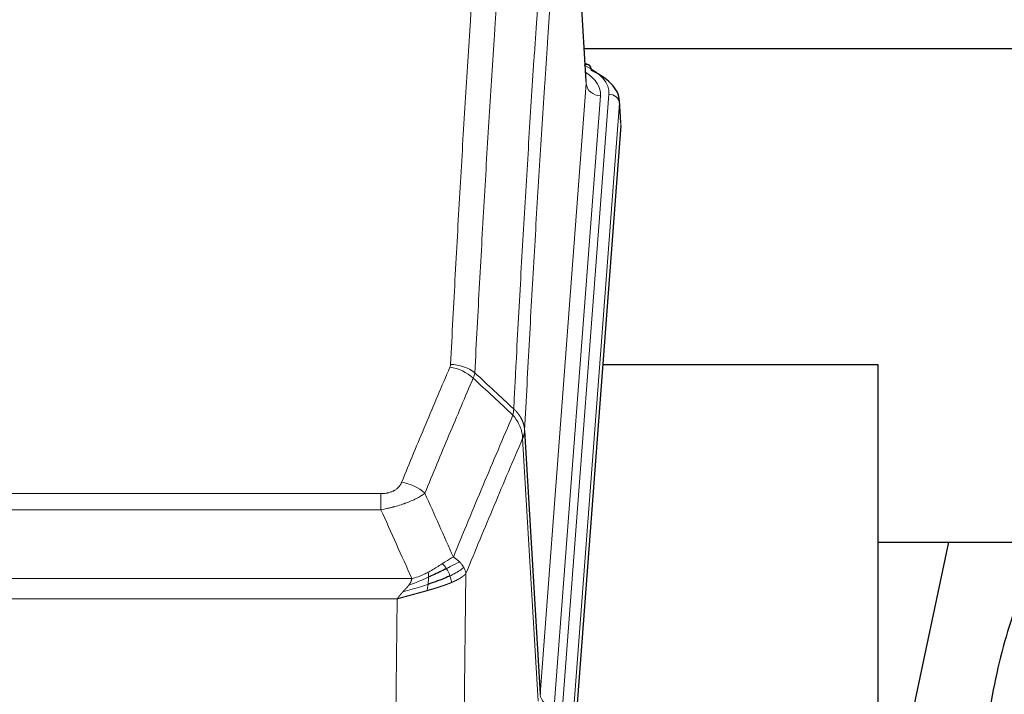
# Model space of a CAD drawing. Header units: inches. Extents: x 0 to 23760, y -13 to 16800.
# Tile 211 of 256: x 16304 to 16583, y 13924 to 14115. Entities that reach past the tile are written whole.
import ezdxf

# ---------------------------------------------------------------- set-up
doc = ezdxf.new("R2010")
doc.units = ezdxf.units.IN
doc.layers.add('1', color=7, linetype='Continuous', true_color=0xffffff)

msp = doc.modelspace()

# ---------------------------------------------------------------- linework, layer by layer
at = {"layer": '1', "color": 2, "linetype": 'Continuous', "lineweight": 25}
for p, q in [((16464.534, 14097.061), (16459.153, 14185.851)), ((16464.006, 14106.456), (16630.19, 14106.456)), ((16465.166, 14101.768), (16464.222, 14102.204)), ((16474.294, 14085.428), (16473.913, 14091.71)), ((16474.288, 14084.645), (16461.17, 13911.191)), ((16547.106, 14016.88), (16469.163, 14016.88)), ((16547.106, 13828.079), (16547.106, 14016.88)), ((16447.087, 13998.389), (16451.463, 13923.713)), ((16566.949, 13966.799), (16547.106, 13872.643)), ((16547.168, 13966.802), (16618.843, 13966.802))]:
    msp.add_line(p, q, dxfattribs=at)
at = {"layer": '1', "color": 110, "linetype": 'Continuous', "lineweight": 13}
for p, q in [((16464.53, 14096.486), (16459.282, 14183.075)), ((16451.463, 13923.713), (16464.53, 14096.486)), ((16468.522, 14093.059), (16455.455, 13920.286)), ((16457.803, 13920.134), (16470.913, 14093.494)), ((16473.907, 14090.924), (16460.797, 13917.564)), ((16474.288, 14084.645), (16473.907, 14090.924)), ((16450.882, 13921.803), (16446.53, 13996.055)), ((16201.095, 13980.508), (16406.437, 13980.508)), ((16406.437, 13975.945), (16406.437, 13980.508)), ((16406.437, 13975.945), (16201.095, 13975.945)), ((16192.363, 13956.465), (16415.169, 13956.465)), ((16430.488, 13957.911), (16429.53, 13882.26)), ((16411.056, 13950.721), (16196.476, 13950.721)), ((16410.087, 13874.225), (16411.056, 13950.721))]:
    msp.add_line(p, q, dxfattribs=at)
for centre, major_axis, ratio, start_param, end_param in [((16446.894, 14093.868), (24.034, 0.016), 0.461198, 6.2480186, 7.0671317), ((16463.908, 14099.044), (1.258, 2.724), 0.6272114, 6.2831797, 6.7581181), ((16444.502, 14093.433), (24.034, 0.016), 0.461198, 6.2480186, 6.8801307), ((16468.522, 14096.607), (3.989, -0.302), 0.8864705, 3.2608937, 4.7793301), ((16470.913, 14090.833), (2.991, -0.226), 0.8864705, 0.119301, 1.6377375), ((16426.133, 14008.76), (-9.987, 0.512), 0.8285973, 3.9974013, 4.7548106), ((16425.945, 14007.968), (-9.188, 3.948), 0.8056434, 4.2999866, 5.045624), ((16412.284, 13975.506), (9.245, -3.812), 0.7933159, 1.14397, 1.886928), ((16455.455, 13923.834), (3.989, -0.302), 0.8864705, 3.2608937, 4.7793301)]:
    msp.add_ellipse(centre, major_axis=major_axis, ratio=ratio, start_param=start_param, end_param=end_param, dxfattribs=at)
at = {"layer": '1', "color": 2, "linetype": 'Continuous', "lineweight": 25}
for centre, major_axis, ratio, start_param, end_param in [((16463.908, 14099.044), (1.258, 2.724), 0.6272114, 5.3993548, 6.2831797), ((16446.894, 14091.207), (27.03, 0.194), 0.4633579, 6.2451225, 7.0642357)]:
    msp.add_ellipse(centre, major_axis=major_axis, ratio=ratio, start_param=start_param, end_param=end_param, dxfattribs=at)
at = {"layer": '1', "color": 110, "linetype": 'Continuous', "lineweight": 13}
for points, knots in [([(16426.133, 14017.049), (16426.571, 14025.628), (16427.461, 14042.547), (16428.382, 14058.989), (16429.084, 14071.142), (16429.32, 14075.163), (16429.795, 14083.146), (16430.035, 14087.107), (16430.761, 14098.902), (16431.252, 14106.644), (16431.875, 14116.168), (16432, 14118.066), (16432.252, 14121.844), (16432.63, 14127.488), (16433.013, 14133.063), (16433.783, 14144.117), (16434.826, 14158.606), (16436.433, 14179.591), (16437.534, 14193.081), (16438.091, 14199.701)], [0, 0, 0, 0, 0.125, 0.25, 0.25, 0.3125, 0.3125, 0.375, 0.375, 0.5, 0.5, 0.53125, 0.53125, 0.5625, 0.625, 0.625, 0.75, 0.875, 1, 1, 1, 1]), ([(16444.975, 14197.111), (16444.416, 14190.499), (16443.314, 14177.024), (16441.705, 14156.064), (16440.661, 14141.592), (16439.889, 14130.55), (16439.506, 14124.982), (16439.127, 14119.345), (16438.876, 14115.57), (16438.75, 14113.676), (16438.126, 14104.162), (16437.634, 14096.43), (16436.908, 14084.648), (16436.668, 14080.691), (16436.191, 14072.718), (16435.955, 14068.702), (16435.252, 14056.563), (16434.33, 14040.14), (16433.439, 14023.242), (16433, 14014.673)], [0, 0, 0, 0, 0.125, 0.25, 0.375, 0.375, 0.4375, 0.46875, 0.46875, 0.5, 0.5, 0.625, 0.625, 0.6875, 0.6875, 0.75, 0.75, 0.875, 1, 1, 1, 1]), ([(16443.997, 14004.451), (16444.053, 14005.541), (16444.109, 14006.629), (16444.221, 14008.802), (16444.389, 14012.055), (16444.785, 14019.605), (16445.129, 14026.007), (16445.822, 14038.717), (16446.762, 14055.414), (16448.22, 14079.716), (16449.225, 14095.42), (16449.799, 14104.114), (16449.863, 14105.078), (16449.991, 14107.002), (16450.183, 14109.882), (16450.635, 14116.561), (16451.026, 14122.213), (16451.355, 14126.884), (16451.42, 14127.816), (16451.552, 14129.676), (16451.751, 14132.46), (16452.216, 14138.914), (16452.619, 14144.372), (16453.43, 14155.191), (16454.527, 14169.356), (16455.655, 14183), (16456.226, 14189.691)], [0, 0, 0, 0, 0.015625, 0.015625, 0.03125, 0.0625, 0.125, 0.125, 0.25, 0.375, 0.5, 0.5, 0.515625, 0.515625, 0.53125, 0.5625, 0.625, 0.625, 0.640625, 0.640625, 0.65625, 0.6875, 0.75, 0.75, 0.875, 1, 1, 1, 1]), ([(16459.282, 14183.075), (16458.712, 14176.402), (16457.587, 14162.796), (16456.493, 14148.672), (16455.684, 14137.884), (16455.282, 14132.441), (16454.818, 14126.006), (16454.621, 14123.23), (16454.489, 14121.375), (16454.424, 14120.446), (16454.096, 14115.789), (16453.705, 14110.153), (16453.255, 14103.495), (16453.063, 14100.623), (16452.936, 14098.705), (16452.872, 14097.743), (16452.3, 14089.075), (16451.298, 14073.418), (16449.844, 14049.192), (16448.437, 14024.224), (16447.531, 14007.083), (16447.087, 13998.389)], [0, 0, 0, 0, 0.125, 0.25, 0.25, 0.3125, 0.34375, 0.359375, 0.359375, 0.375, 0.375, 0.4375, 0.46875, 0.484375, 0.484375, 0.5, 0.5, 0.625, 0.75, 0.875, 1, 1, 1, 1]), ([(16426.133, 14017.049), (16426.126, 14016.915), (16426.107, 14016.782), (16426.045, 14016.517), (16426.001, 14016.385), (16425.945, 14016.254)], [0, 0, 0, 0, 0.5, 0.5, 1, 1, 1, 1]), ([(16412.284, 13983.662), (16413.418, 13986.424), (16414.553, 13989.174), (16416.826, 13994.651), (16417.963, 13997.379), (16421.379, 14005.527), (16423.66, 14010.914), (16425.945, 14016.254)], [0, 0, 0, 0, 0.25, 0.25, 0.5, 0.5, 1, 1, 1, 1]), ([(16432.542, 14013.168), (16430.253, 14007.831), (16427.97, 14002.45), (16424.55, 13994.309), (16423.411, 13991.584), (16421.136, 13986.111), (16420, 13983.363), (16418.864, 13980.605)], [0, 0, 0, 0, 0.5, 0.5, 0.75, 0.75, 1, 1, 1, 1]), ([(16443.997, 14004.451), (16443.976, 14004.187), (16443.961, 14003.9), (16443.903, 14003.31), (16443.86, 14003.008), (16443.785, 14002.714)], [0, 0, 0, 0, 0.5, 0.5, 1, 1, 1, 1]), ([(16443.997, 14004.451), (16444.01, 14004.439), (16444.035, 14004.417), (16444.073, 14004.382), (16444.111, 14004.347), (16444.15, 14004.312), (16444.188, 14004.276), (16444.226, 14004.24), (16444.265, 14004.203), (16444.303, 14004.166), (16444.342, 14004.128), (16444.381, 14004.09), (16444.42, 14004.051), (16444.459, 14004.012), (16444.498, 14003.972), (16444.537, 14003.932), (16444.576, 14003.892), (16444.615, 14003.85), (16444.654, 14003.809), (16444.693, 14003.767), (16444.733, 14003.724), (16444.772, 14003.681), (16444.811, 14003.638), (16444.85, 14003.594), (16444.89, 14003.549), (16444.929, 14003.504), (16444.968, 14003.458), (16445.007, 14003.412), (16445.046, 14003.366), (16445.085, 14003.318), (16445.124, 14003.271), (16445.163, 14003.222), (16445.202, 14003.174), (16445.24, 14003.124), (16445.279, 14003.075), (16445.317, 14003.024), (16445.356, 14002.973), (16445.394, 14002.922), (16445.432, 14002.87), (16445.47, 14002.818), (16445.508, 14002.765), (16445.546, 14002.711), (16445.583, 14002.657), (16445.62, 14002.602), (16445.658, 14002.547), (16445.694, 14002.491), (16445.731, 14002.435), (16445.768, 14002.378), (16445.804, 14002.32), (16445.84, 14002.262), (16445.875, 14002.204), (16445.911, 14002.144), (16445.946, 14002.085), (16445.981, 14002.025), (16446.016, 14001.964), (16446.05, 14001.902), (16446.084, 14001.84), (16446.117, 14001.778), (16446.151, 14001.715), (16446.186, 14001.647), (16446.223, 14001.574), (16446.261, 14001.496), (16446.299, 14001.418), (16446.335, 14001.339), (16446.371, 14001.261), (16446.406, 14001.182), (16446.441, 14001.103), (16446.474, 14001.023), (16446.507, 14000.944), (16446.538, 14000.864), (16446.569, 14000.784), (16446.599, 14000.703), (16446.628, 14000.623), (16446.657, 14000.542), (16446.684, 14000.461), (16446.711, 14000.38), (16446.737, 14000.298), (16446.761, 14000.217), (16446.785, 14000.135), (16446.809, 14000.053), (16446.831, 13999.971), (16446.852, 13999.889), (16446.873, 13999.806), (16446.892, 13999.724), (16446.911, 13999.641), (16446.929, 13999.558), (16446.946, 13999.475), (16446.962, 13999.392), (16446.978, 13999.309), (16446.992, 13999.226), (16447.005, 13999.143), (16447.018, 13999.059), (16447.03, 13998.976), (16447.041, 13998.892), (16447.051, 13998.808), (16447.06, 13998.725), (16447.068, 13998.641), (16447.075, 13998.557), (16447.081, 13998.473), (16447.085, 13998.417), (16447.087, 13998.389)], [0, 0, 0, 0, 0.0069372, 0.0139334, 0.0209887, 0.028103, 0.0352764, 0.0425088, 0.0498003, 0.0571509, 0.0645605, 0.0720292, 0.0795569, 0.0871437, 0.0947896, 0.1024945, 0.1102584, 0.1180815, 0.1259636, 0.1339048, 0.141905, 0.1499643, 0.1580827, 0.1662601, 0.1744966, 0.1827922, 0.1911468, 0.1995605, 0.2080333, 0.2165651, 0.225156, 0.233806, 0.2425151, 0.2512832, 0.2601104, 0.2689967, 0.277942, 0.2869465, 0.29601, 0.3051325, 0.3143142, 0.3235549, 0.3328547, 0.3422136, 0.3516315, 0.3611085, 0.3706446, 0.3802398, 0.3898941, 0.3996074, 0.4093798, 0.4192113, 0.4291019, 0.4390515, 0.4490602, 0.459128, 0.4692549, 0.4794409, 0.4896859, 0.4999901, 0.5124905, 0.524991, 0.5374914, 0.5499918, 0.5624922, 0.5749926, 0.587493, 0.5999934, 0.6124937, 0.6249941, 0.6374944, 0.6499948, 0.6624951, 0.6749954, 0.6874957, 0.699996, 0.7124963, 0.7249966, 0.7374968, 0.7499971, 0.7624973, 0.7749976, 0.7874978, 0.799998, 0.8124982, 0.8249984, 0.8374986, 0.8499988, 0.8624989, 0.8749991, 0.8874992, 0.8999993, 0.9124995, 0.9249996, 0.9374997, 0.9499998, 0.9624998, 0.9749999, 0.9875, 1, 1, 1, 1]), ([(16426.931, 13962.557), (16428.329, 13965.972), (16429.729, 13969.369), (16432.531, 13976.131), (16433.934, 13979.495), (16438.147, 13989.534), (16440.963, 13996.158), (16443.785, 14002.714)], [0, 0, 0, 0, 0.25, 0.25, 0.5, 0.5, 1, 1, 1, 1]), ([(16443.785, 14002.714), (16444.194, 14002.231), (16444.567, 14001.72), (16445.225, 14000.656), (16445.511, 14000.103), (16445.982, 13998.972), (16446.168, 13998.393), (16446.431, 13997.226), (16446.509, 13996.639), (16446.53, 13996.055)], [0, 0, 0, 0, 0.25, 0.25, 0.5, 0.5, 0.75, 0.75, 1, 1, 1, 1]), ([(16447.087, 13998.389), (16447.086, 13998.382), (16447.085, 13998.356), (16447.081, 13998.299), (16447.075, 13998.208), (16447.063, 13998.081), (16447.044, 13997.919), (16447.016, 13997.722), (16446.974, 13997.489), (16446.93, 13997.29), (16446.891, 13997.136), (16446.866, 13997.04), (16446.84, 13996.947), (16446.813, 13996.855), (16446.786, 13996.765), (16446.758, 13996.678), (16446.73, 13996.593), (16446.701, 13996.51), (16446.673, 13996.429), (16446.644, 13996.35), (16446.616, 13996.273), (16446.587, 13996.199), (16446.559, 13996.127), (16446.54, 13996.079), (16446.53, 13996.055)], [0, 0, 0, 0, 0.0092499, 0.0337179, 0.073404, 0.128308, 0.1984299, 0.2837694, 0.3843264, 0.5001005, 0.5424888, 0.5838484, 0.6241794, 0.6634821, 0.7017567, 0.7390032, 0.7752221, 0.8104134, 0.8445775, 0.8777146, 0.909825, 0.9409091, 0.9709673, 1, 1, 1, 1]), ([(16446.53, 13996.055), (16443.845, 13989.823), (16441.165, 13983.528), (16437.154, 13973.991), (16435.819, 13970.797), (16433.151, 13964.377), (16431.819, 13961.152), (16430.488, 13957.911)], [0, 0, 0, 0, 0.5, 0.5, 0.75, 0.75, 1, 1, 1, 1]), ([(16412.284, 13983.662), (16412.263, 13983.611), (16412.241, 13983.56), (16412.195, 13983.458), (16412.171, 13983.407), (16412.095, 13983.256), (16412.041, 13983.156), (16411.923, 13982.959), (16411.86, 13982.861), (16411.723, 13982.668), (16411.65, 13982.573), (16411.492, 13982.385), (16411.408, 13982.292), (16411.273, 13982.156), (16411.227, 13982.111), (16411.13, 13982.021), (16411.08, 13981.977), (16410.927, 13981.846), (16410.819, 13981.761), (16410.591, 13981.598), (16410.471, 13981.52), (16410.281, 13981.406), (16410.184, 13981.351), (16410.083, 13981.298), (16410.015, 13981.263), (16409.98, 13981.245), (16409.806, 13981.16), (16409.662, 13981.096), (16409.215, 13980.919), (16408.898, 13980.82), (16408.478, 13980.72), (16408.392, 13980.702), (16408.219, 13980.667), (16408.133, 13980.651), (16407.871, 13980.607), (16407.695, 13980.583), (16407.34, 13980.545), (16407.161, 13980.531), (16406.801, 13980.513), (16406.62, 13980.508), (16406.437, 13980.508)], [0, 0, 0, 0, 0.03125, 0.03125, 0.0625, 0.0625, 0.125, 0.125, 0.1875, 0.1875, 0.25, 0.25, 0.3125, 0.3125, 0.34375, 0.34375, 0.375, 0.375, 0.4375, 0.4375, 0.5, 0.5, 0.53125, 0.546875, 0.546875, 0.5625, 0.5625, 0.625, 0.625, 0.75, 0.75, 0.78125, 0.78125, 0.8125, 0.8125, 0.875, 0.875, 0.9375, 0.9375, 1, 1, 1, 1]), ([(16418.864, 13980.605), (16418.567, 13980.372), (16418.24, 13980.141), (16417.527, 13979.683), (16417.141, 13979.457), (16416.512, 13979.12), (16416.241, 13978.981), (16415.955, 13978.842), (16415.84, 13978.787), (16415.782, 13978.759), (16415.607, 13978.677), (16415.488, 13978.622), (16414.886, 13978.351), (16414.376, 13978.14), (16413.704, 13977.885), (16413.568, 13977.834), (16413.361, 13977.759), (16413.291, 13977.734), (16413.152, 13977.684), (16413.082, 13977.659), (16412.729, 13977.536), (16412.442, 13977.44), (16411.566, 13977.159), (16410.962, 13976.981), (16410.258, 13976.792), (16410.179, 13976.771), (16410.022, 13976.73), (16409.943, 13976.709), (16409.705, 13976.648), (16409.545, 13976.608), (16409.066, 13976.491), (16408.743, 13976.416), (16407.768, 13976.199), (16407.107, 13976.066), (16406.437, 13975.945)], [0, 0, 0, 0, 0.125, 0.125, 0.25, 0.25, 0.3125, 0.328125, 0.328125, 0.34375, 0.34375, 0.375, 0.375, 0.5, 0.5, 0.53125, 0.53125, 0.546875, 0.546875, 0.5625, 0.5625, 0.625, 0.625, 0.75, 0.75, 0.765625, 0.765625, 0.78125, 0.78125, 0.8125, 0.8125, 0.875, 0.875, 1, 1, 1, 1]), ([(16426.931, 13962.557), (16426.238, 13962.229), (16425.472, 13961.764), (16424.345, 13961.043), (16424.055, 13960.855), (16423.756, 13960.661)], [0, 0, 0, 0, 0.75, 0.75, 1, 1, 1, 1]), ([(16428.638, 13961.212), (16428.516, 13961.336), (16428.388, 13961.457), (16428.055, 13961.753), (16427.844, 13961.924), (16427.403, 13962.252), (16427.172, 13962.408), (16426.931, 13962.557)], [0, 0, 0, 0, 0.25, 0.25, 0.625, 0.625, 1, 1, 1, 1]), ([(16423.756, 13960.661), (16423.606, 13960.564), (16423.455, 13960.466), (16422.841, 13960.069), (16422.361, 13959.762), (16421.367, 13959.148), (16420.852, 13958.841), (16420.145, 13958.447), (16419.967, 13958.349), (16419.787, 13958.253)], [0, 0, 0, 0, 0.125, 0.125, 0.5, 0.5, 0.875, 0.875, 1, 1, 1, 1]), ([(16424.98, 13959.281), (16424.882, 13959.436), (16424.78, 13959.584), (16424.523, 13959.928), (16424.366, 13960.112), (16424.055, 13960.428), (16423.902, 13960.559), (16423.756, 13960.661)], [0, 0, 0, 0, 0.25, 0.25, 0.625, 0.625, 1, 1, 1, 1]), ([(16428.638, 13961.212), (16427.94, 13960.829), (16427.069, 13960.357), (16425.708, 13959.651), (16425.352, 13959.469), (16424.98, 13959.281)], [0, 0, 0, 0, 0.75, 0.75, 1, 1, 1, 1]), ([(16425.966, 13957.208), (16425.935, 13957.296), (16425.903, 13957.385), (16425.768, 13957.743), (16425.655, 13958.013), (16425.406, 13958.542), (16425.27, 13958.8), (16425.078, 13959.124), (16425.03, 13959.204), (16424.98, 13959.281)], [0, 0, 0, 0, 0.125, 0.125, 0.5, 0.5, 0.875, 0.875, 1, 1, 1, 1]), ([(16429.849, 13959.624), (16429.236, 13959.04), (16428.341, 13958.431), (16426.811, 13957.616), (16426.401, 13957.412), (16425.966, 13957.208)], [0, 0, 0, 0, 0.75, 0.75, 1, 1, 1, 1]), ([(16429.849, 13959.624), (16429.81, 13959.693), (16429.769, 13959.763), (16429.602, 13960.039), (16429.463, 13960.242), (16429.159, 13960.64), (16428.995, 13960.835), (16428.76, 13961.088), (16428.7, 13961.15), (16428.638, 13961.212)], [0, 0, 0, 0, 0.125, 0.125, 0.5, 0.5, 0.875, 0.875, 1, 1, 1, 1]), ([(16430.488, 13957.911), (16430.404, 13958.344), (16430.262, 13958.778), (16429.999, 13959.344), (16429.927, 13959.484), (16429.849, 13959.624)], [0, 0, 0, 0, 0.75, 0.75, 1, 1, 1, 1]), ([(16419.937, 13956.884), (16419.479, 13956.68), (16419.015, 13956.476), (16417.145, 13955.672), (16415.708, 13955.089), (16414.298, 13954.566)], [0, 0, 0, 0, 0.25, 0.25, 1, 1, 1, 1]), ([(16414.298, 13954.566), (16414.306, 13954.577), (16414.322, 13954.598), (16414.345, 13954.63), (16414.369, 13954.662), (16414.392, 13954.694), (16414.414, 13954.725), (16414.437, 13954.757), (16414.459, 13954.788), (16414.48, 13954.82), (16414.502, 13954.851), (16414.523, 13954.882), (16414.543, 13954.913), (16414.564, 13954.944), (16414.584, 13954.975), (16414.603, 13955.006), (16414.623, 13955.036), (16414.642, 13955.067), (16414.66, 13955.097), (16414.678, 13955.128), (16414.696, 13955.158), (16414.714, 13955.188), (16414.731, 13955.218), (16414.748, 13955.248), (16414.765, 13955.278), (16414.782, 13955.308), (16414.798, 13955.337), (16414.813, 13955.367), (16414.829, 13955.396), (16414.844, 13955.426), (16414.858, 13955.455), (16414.873, 13955.484), (16414.887, 13955.513), (16414.9, 13955.542), (16414.914, 13955.571), (16414.927, 13955.6), (16414.939, 13955.628), (16414.952, 13955.657), (16414.964, 13955.685), (16414.976, 13955.714), (16414.987, 13955.742), (16414.998, 13955.77), (16415.009, 13955.798), (16415.019, 13955.826), (16415.029, 13955.854), (16415.039, 13955.881), (16415.048, 13955.909), (16415.057, 13955.936), (16415.066, 13955.964), (16415.074, 13955.991), (16415.082, 13956.018), (16415.09, 13956.045), (16415.098, 13956.072), (16415.105, 13956.099), (16415.111, 13956.126), (16415.118, 13956.153), (16415.124, 13956.179), (16415.13, 13956.206), (16415.135, 13956.232), (16415.14, 13956.258), (16415.145, 13956.285), (16415.149, 13956.311), (16415.153, 13956.337), (16415.157, 13956.363), (16415.16, 13956.388), (16415.164, 13956.414), (16415.166, 13956.44), (16415.168, 13956.457), (16415.169, 13956.465)], [0, 0, 0, 0, 0.0185022, 0.0368847, 0.0551481, 0.073293, 0.0913199, 0.1092294, 0.1270222, 0.1446988, 0.1622598, 0.1797059, 0.1970378, 0.2142561, 0.2313614, 0.2483544, 0.265236, 0.2820066, 0.2986672, 0.3152184, 0.331661, 0.3479958, 0.3642235, 0.380345, 0.3963611, 0.4122725, 0.4280803, 0.4437851, 0.459388, 0.4748898, 0.4902915, 0.5055939, 0.5207981, 0.535905, 0.5509156, 0.565831, 0.5806521, 0.5953801, 0.6100159, 0.6245607, 0.6390157, 0.6533819, 0.6676604, 0.6818526, 0.6959596, 0.7099825, 0.7239227, 0.7377815, 0.75156, 0.7652597, 0.7788818, 0.7924277, 0.8058989, 0.8192966, 0.8326224, 0.8458776, 0.8590638, 0.8721825, 0.8852351, 0.8982233, 0.9111485, 0.9240124, 0.9368166, 0.9495628, 0.9622525, 0.9748874, 0.9874694, 1, 1, 1, 1]), ([(16419.787, 13958.253), (16419.426, 13958.062), (16419.059, 13957.876), (16417.565, 13957.173), (16416.389, 13956.731), (16415.169, 13956.465)], [0, 0, 0, 0, 0.25, 0.25, 1, 1, 1, 1]), ([(16419.768, 13954.824), (16419.78, 13954.911), (16419.792, 13954.999), (16419.836, 13955.352), (16419.865, 13955.62), (16419.909, 13956.146), (16419.924, 13956.403), (16419.934, 13956.727), (16419.936, 13956.807), (16419.937, 13956.884)], [0, 0, 0, 0, 0.125, 0.125, 0.5, 0.5, 0.875, 0.875, 1, 1, 1, 1]), ([(16419.937, 13956.884), (16419.938, 13957.039), (16419.937, 13957.187), (16419.923, 13957.53), (16419.907, 13957.714), (16419.859, 13958.027), (16419.827, 13958.156), (16419.787, 13958.253)], [0, 0, 0, 0, 0.25, 0.25, 0.625, 0.625, 1, 1, 1, 1]), ([(16426.456, 13955.362), (16426.385, 13955.723), (16426.285, 13956.182), (16426.084, 13956.857), (16426.028, 13957.031), (16425.966, 13957.208)], [0, 0, 0, 0, 0.75, 0.75, 1, 1, 1, 1]), ([(16430.488, 13957.911), (16430.482, 13957.904), (16430.47, 13957.889), (16430.452, 13957.868), (16430.434, 13957.846), (16430.415, 13957.825), (16430.397, 13957.804), (16430.378, 13957.783), (16430.359, 13957.762), (16430.34, 13957.741), (16430.321, 13957.72), (16430.301, 13957.699), (16430.282, 13957.678), (16430.262, 13957.658), (16430.242, 13957.637), (16430.222, 13957.617), (16430.202, 13957.596), (16430.181, 13957.576), (16430.161, 13957.556), (16430.14, 13957.536), (16430.119, 13957.516), (16430.098, 13957.496), (16430.077, 13957.476), (16430.056, 13957.456), (16430.035, 13957.436), (16430.013, 13957.417), (16429.991, 13957.397), (16429.97, 13957.378), (16429.948, 13957.359), (16429.926, 13957.339), (16429.904, 13957.32), (16429.882, 13957.301), (16429.859, 13957.282), (16429.837, 13957.263), (16429.814, 13957.244), (16429.792, 13957.226), (16429.769, 13957.207), (16429.746, 13957.188), (16429.723, 13957.17), (16429.7, 13957.151), (16429.677, 13957.133), (16429.654, 13957.115), (16429.63, 13957.097), (16429.607, 13957.079), (16429.584, 13957.061), (16429.56, 13957.043), (16429.536, 13957.025), (16429.513, 13957.007), (16429.489, 13956.99), (16429.465, 13956.972), (16429.441, 13956.955), (16429.417, 13956.937), (16429.393, 13956.92), (16429.369, 13956.903), (16429.345, 13956.886), (16429.321, 13956.869), (16429.296, 13956.852), (16429.272, 13956.835), (16429.247, 13956.818), (16429.223, 13956.801), (16429.199, 13956.785), (16429.174, 13956.768), (16429.149, 13956.752), (16429.125, 13956.735), (16429.1, 13956.719), (16429.075, 13956.703), (16429.051, 13956.687), (16429.026, 13956.671), (16429.001, 13956.655), (16428.976, 13956.639), (16428.951, 13956.623), (16428.926, 13956.607), (16428.901, 13956.592), (16428.876, 13956.576), (16428.851, 13956.561), (16428.826, 13956.545), (16428.801, 13956.53), (16428.776, 13956.515), (16428.751, 13956.499), (16428.726, 13956.484), (16428.701, 13956.469), (16428.676, 13956.454), (16428.651, 13956.44), (16428.626, 13956.425), (16428.601, 13956.41), (16428.576, 13956.396), (16428.551, 13956.381), (16428.526, 13956.367), (16428.501, 13956.352), (16428.476, 13956.338), (16428.451, 13956.324), (16428.425, 13956.31), (16428.4, 13956.296), (16428.375, 13956.282), (16428.35, 13956.268), (16428.325, 13956.254), (16428.3, 13956.24), (16428.276, 13956.226), (16428.251, 13956.213), (16428.226, 13956.199), (16428.201, 13956.186), (16428.176, 13956.173), (16428.151, 13956.159), (16428.126, 13956.146), (16428.102, 13956.133), (16428.077, 13956.12), (16428.052, 13956.107), (16428.028, 13956.094), (16428.003, 13956.081), (16427.978, 13956.069), (16427.954, 13956.056), (16427.929, 13956.043), (16427.905, 13956.031), (16427.881, 13956.018), (16427.856, 13956.006), (16427.832, 13955.994), (16427.808, 13955.981), (16427.783, 13955.969), (16427.759, 13955.957), (16427.735, 13955.945), (16427.711, 13955.933), (16427.687, 13955.921), (16427.663, 13955.91), (16427.639, 13955.898), (16427.616, 13955.886), (16427.592, 13955.875), (16427.568, 13955.863), (16427.545, 13955.852), (16427.521, 13955.841), (16427.498, 13955.829), (16427.474, 13955.818), (16427.451, 13955.807), (16427.428, 13955.796), (16427.405, 13955.785), (16427.381, 13955.774), (16427.358, 13955.763), (16427.335, 13955.752), (16427.313, 13955.742), (16427.29, 13955.731), (16427.267, 13955.721), (16427.244, 13955.71), (16427.222, 13955.7), (16427.199, 13955.689), (16427.177, 13955.679), (16427.155, 13955.669), (16427.133, 13955.659), (16427.11, 13955.649), (16427.088, 13955.639), (16427.066, 13955.629), (16427.045, 13955.619), (16427.023, 13955.609), (16427.001, 13955.599), (16426.98, 13955.59), (16426.958, 13955.58), (16426.937, 13955.571), (16426.916, 13955.561), (16426.894, 13955.552), (16426.873, 13955.543), (16426.852, 13955.533), (16426.832, 13955.524), (16426.811, 13955.515), (16426.79, 13955.506), (16426.77, 13955.497), (16426.749, 13955.488), (16426.729, 13955.479), (16426.709, 13955.471), (16426.689, 13955.462), (16426.669, 13955.453), (16426.649, 13955.445), (16426.629, 13955.436), (16426.609, 13955.428), (16426.59, 13955.419), (16426.57, 13955.411), (16426.551, 13955.403), (16426.532, 13955.395), (16426.513, 13955.386), (16426.494, 13955.378), (16426.475, 13955.37), (16426.462, 13955.365), (16426.456, 13955.362)], [0, 0, 0, 0, 0.0080212, 0.0160154, 0.0239827, 0.0319231, 0.0398365, 0.0477229, 0.0555824, 0.0634149, 0.0712205, 0.0789992, 0.0867509, 0.0944756, 0.1021734, 0.1098443, 0.1174881, 0.1251051, 0.1326951, 0.1402581, 0.1477942, 0.1553034, 0.1627856, 0.1702408, 0.1776691, 0.1850704, 0.1924448, 0.1997923, 0.2071128, 0.2144063, 0.2216729, 0.2289126, 0.2361253, 0.243311, 0.2504698, 0.2576016, 0.2647065, 0.2717845, 0.2788355, 0.2858595, 0.2928566, 0.2998268, 0.30677, 0.3136862, 0.3205755, 0.3274379, 0.3342733, 0.3410817, 0.3478632, 0.3546178, 0.3613454, 0.3680461, 0.3747198, 0.3813665, 0.3879863, 0.3945792, 0.4011451, 0.4076841, 0.4141961, 0.4206811, 0.4271393, 0.4335704, 0.4399746, 0.4463519, 0.4527022, 0.4590256, 0.465322, 0.4715915, 0.477834, 0.4840496, 0.4902382, 0.4963999, 0.5025346, 0.5086424, 0.5147232, 0.5207771, 0.526804, 0.532804, 0.5387771, 0.5447232, 0.5506423, 0.5565345, 0.5623997, 0.568238, 0.5740494, 0.5798338, 0.5855912, 0.5913217, 0.5970253, 0.6027019, 0.6083515, 0.6139742, 0.61957, 0.6251388, 0.6306807, 0.6361956, 0.6416836, 0.6471446, 0.6525787, 0.6579858, 0.663366, 0.6687192, 0.6740455, 0.6793448, 0.6846172, 0.6898627, 0.6950812, 0.7002727, 0.7054373, 0.710575, 0.7156857, 0.7207694, 0.7258262, 0.7308561, 0.735859, 0.740835, 0.745784, 0.7507061, 0.7556012, 0.7604694, 0.7653107, 0.7701249, 0.7749123, 0.7796727, 0.7844061, 0.7891127, 0.7937922, 0.7984448, 0.8030705, 0.8076692, 0.812241, 0.8167858, 0.8213037, 0.8257947, 0.8302587, 0.8346957, 0.8391058, 0.843489, 0.8478452, 0.8521745, 0.8564768, 0.8607522, 0.8650006, 0.8692221, 0.8734166, 0.8775842, 0.8817249, 0.8858386, 0.8899254, 0.8939852, 0.8980181, 0.902024, 0.906003, 0.909955, 0.9138802, 0.9177783, 0.9216495, 0.9254938, 0.9293111, 0.9331015, 0.936865, 0.9406015, 0.944311, 0.9479937, 0.9516493, 0.9552781, 0.9588799, 0.9624547, 0.9660026, 0.9695236, 0.9730176, 0.9764847, 0.9799249, 0.9833381, 0.9867243, 0.9900837, 0.993416, 0.9967215, 1, 1, 1, 1]), ([(16419.453, 13953.031), (16419.432, 13953.025), (16419.388, 13953.012), (16419.323, 13952.994), (16419.258, 13952.976), (16419.193, 13952.957), (16419.128, 13952.939), (16419.063, 13952.921), (16418.998, 13952.902), (16418.933, 13952.884), (16418.868, 13952.866), (16418.803, 13952.847), (16418.738, 13952.829), (16418.672, 13952.811), (16418.607, 13952.793), (16418.542, 13952.775), (16418.477, 13952.757), (16418.412, 13952.738), (16418.346, 13952.72), (16418.281, 13952.702), (16418.216, 13952.684), (16418.151, 13952.666), (16418.085, 13952.648), (16418.02, 13952.63), (16417.955, 13952.612), (16417.89, 13952.594), (16417.824, 13952.576), (16417.759, 13952.558), (16417.694, 13952.54), (16417.629, 13952.522), (16417.563, 13952.504), (16417.498, 13952.487), (16417.433, 13952.469), (16417.368, 13952.451), (16417.303, 13952.433), (16417.238, 13952.415), (16417.172, 13952.397), (16417.107, 13952.38), (16417.042, 13952.362), (16416.977, 13952.344), (16416.912, 13952.326), (16416.847, 13952.309), (16416.782, 13952.291), (16416.717, 13952.273), (16416.652, 13952.256), (16416.587, 13952.238), (16416.522, 13952.22), (16416.457, 13952.203), (16416.392, 13952.185), (16416.327, 13952.167), (16416.262, 13952.15), (16416.197, 13952.132), (16416.132, 13952.115), (16416.068, 13952.097), (16416.003, 13952.08), (16415.938, 13952.062), (16415.873, 13952.044), (16415.809, 13952.027), (16415.744, 13952.009), (16415.68, 13951.992), (16415.615, 13951.975), (16415.551, 13951.957), (16415.486, 13951.94), (16415.422, 13951.922), (16415.357, 13951.905), (16415.293, 13951.887), (16415.229, 13951.87), (16415.164, 13951.853), (16415.1, 13951.835), (16415.036, 13951.818), (16414.972, 13951.801), (16414.908, 13951.783), (16414.844, 13951.766), (16414.78, 13951.749), (16414.716, 13951.731), (16414.652, 13951.714), (16414.588, 13951.697), (16414.524, 13951.679), (16414.46, 13951.662), (16414.397, 13951.645), (16414.333, 13951.628), (16414.27, 13951.61), (16414.206, 13951.593), (16414.143, 13951.576), (16414.079, 13951.559), (16414.016, 13951.541), (16413.952, 13951.524), (16413.889, 13951.507), (16413.826, 13951.49), (16413.763, 13951.473), (16413.7, 13951.455), (16413.637, 13951.438), (16413.574, 13951.421), (16413.511, 13951.404), (16413.448, 13951.387), (16413.385, 13951.37), (16413.323, 13951.352), (16413.26, 13951.335), (16413.198, 13951.318), (16413.135, 13951.301), (16413.073, 13951.284), (16413.01, 13951.267), (16412.948, 13951.25), (16412.886, 13951.233), (16412.824, 13951.216), (16412.762, 13951.198), (16412.7, 13951.181), (16412.638, 13951.164), (16412.576, 13951.147), (16412.514, 13951.13), (16412.453, 13951.113), (16412.391, 13951.096), (16412.329, 13951.079), (16412.268, 13951.062), (16412.207, 13951.045), (16412.145, 13951.028), (16412.084, 13951.011), (16412.023, 13950.994), (16411.962, 13950.977), (16411.901, 13950.96), (16411.84, 13950.942), (16411.779, 13950.925), (16411.718, 13950.908), (16411.658, 13950.891), (16411.597, 13950.874), (16411.537, 13950.857), (16411.476, 13950.84), (16411.416, 13950.823), (16411.356, 13950.806), (16411.296, 13950.789), (16411.235, 13950.772), (16411.176, 13950.755), (16411.116, 13950.738), (16411.076, 13950.727), (16411.056, 13950.721)], [0, 0, 0, 0, 0.0081592, 0.0163092, 0.0244501, 0.0325819, 0.0407045, 0.0488181, 0.0569225, 0.0650178, 0.0731041, 0.0811812, 0.0892493, 0.0973083, 0.1053581, 0.113399, 0.1214307, 0.1294534, 0.137467, 0.1454716, 0.1534671, 0.1614536, 0.169431, 0.1773994, 0.1853588, 0.1933091, 0.2012504, 0.2091827, 0.217106, 0.2250203, 0.2329256, 0.2408219, 0.2487092, 0.2565875, 0.2644568, 0.2723172, 0.2801686, 0.288011, 0.2958444, 0.303669, 0.3114845, 0.3192911, 0.3270888, 0.3348775, 0.3426574, 0.3504282, 0.3581902, 0.3659433, 0.3736874, 0.3814227, 0.389149, 0.3968665, 0.4045751, 0.4122748, 0.4199656, 0.4276476, 0.4353206, 0.4429849, 0.4506403, 0.4582868, 0.4659245, 0.4735534, 0.4811734, 0.4887846, 0.496387, 0.5039805, 0.5115653, 0.5191413, 0.5267084, 0.5342668, 0.5418164, 0.5493572, 0.5568893, 0.5644125, 0.5719271, 0.5794328, 0.5869298, 0.5944181, 0.6018976, 0.6093684, 0.6168305, 0.6242839, 0.6317285, 0.6391644, 0.6465917, 0.6540102, 0.6614201, 0.6688212, 0.6762137, 0.6835975, 0.6909727, 0.6983392, 0.705697, 0.7130462, 0.7203868, 0.7277187, 0.735042, 0.7423567, 0.7496628, 0.7569603, 0.7642491, 0.7715294, 0.7788011, 0.7860642, 0.7933187, 0.8005646, 0.807802, 0.8150309, 0.8222512, 0.8294629, 0.8366661, 0.8438608, 0.851047, 0.8582246, 0.8653938, 0.8725544, 0.8797065, 0.8868502, 0.8939854, 0.9011121, 0.9082303, 0.9153401, 0.9224414, 0.9295343, 0.9366187, 0.9436947, 0.9507623, 0.9578214, 0.9648722, 0.9719145, 0.9789485, 0.985974, 0.9929912, 1, 1, 1, 1]), ([(16419.768, 13954.824), (16419.19, 13954.633), (16418.602, 13954.445), (16416.229, 13953.703), (16414.399, 13953.173), (16412.627, 13952.669)], [0, 0, 0, 0, 0.25, 0.25, 1, 1, 1, 1]), ([(16412.627, 13952.669), (16412.641, 13952.684), (16412.669, 13952.715), (16412.711, 13952.76), (16412.751, 13952.804), (16412.791, 13952.846), (16412.829, 13952.888), (16412.866, 13952.928), (16412.903, 13952.967), (16412.938, 13953.006), (16412.972, 13953.043), (16413.005, 13953.078), (16413.037, 13953.113), (16413.069, 13953.147), (16413.098, 13953.179), (16413.127, 13953.211), (16413.155, 13953.241), (16413.182, 13953.27), (16413.208, 13953.298), (16413.233, 13953.324), (16413.256, 13953.35), (16413.279, 13953.374), (16413.301, 13953.398), (16413.321, 13953.42), (16413.34, 13953.441), (16413.359, 13953.461), (16413.376, 13953.48), (16413.392, 13953.497), (16413.408, 13953.514), (16413.422, 13953.529), (16413.435, 13953.543), (16413.447, 13953.556), (16413.458, 13953.568), (16413.468, 13953.579), (16413.477, 13953.589), (16413.485, 13953.597), (16413.492, 13953.605), (16413.497, 13953.611), (16413.502, 13953.616), (16413.515, 13953.63), (16413.535, 13953.653), (16413.564, 13953.685), (16413.593, 13953.717), (16413.621, 13953.749), (16413.649, 13953.781), (16413.677, 13953.812), (16413.704, 13953.843), (16413.731, 13953.874), (16413.758, 13953.905), (16413.784, 13953.935), (16413.81, 13953.965), (16413.836, 13953.995), (16413.861, 13954.025), (16413.886, 13954.054), (16413.911, 13954.083), (16413.935, 13954.112), (16413.959, 13954.141), (16413.983, 13954.169), (16414.006, 13954.197), (16414.029, 13954.225), (16414.052, 13954.253), (16414.074, 13954.28), (16414.096, 13954.308), (16414.118, 13954.335), (16414.139, 13954.361), (16414.16, 13954.388), (16414.181, 13954.414), (16414.201, 13954.44), (16414.221, 13954.466), (16414.241, 13954.491), (16414.26, 13954.516), (16414.279, 13954.541), (16414.292, 13954.558), (16414.298, 13954.566)], [0, 0, 0, 0, 0.0247661, 0.0489206, 0.0724636, 0.0953949, 0.1177147, 0.1394229, 0.1605195, 0.1810045, 0.2008779, 0.2201398, 0.23879, 0.2568287, 0.2742558, 0.2910713, 0.3072753, 0.3228676, 0.3378484, 0.3522176, 0.3659752, 0.3791212, 0.3916556, 0.4035785, 0.4148897, 0.4255894, 0.4356775, 0.445154, 0.454019, 0.4622723, 0.4699141, 0.4769443, 0.4833629, 0.48917, 0.4943654, 0.4989493, 0.5029216, 0.5062824, 0.5090316, 0.5111692, 0.5284651, 0.5456049, 0.5625886, 0.5794163, 0.5960881, 0.612604, 0.6289642, 0.6451687, 0.6612176, 0.6771111, 0.6928491, 0.7084319, 0.7238594, 0.7391318, 0.7542492, 0.7692118, 0.7840195, 0.7986726, 0.8131712, 0.8275153, 0.8417051, 0.8557408, 0.8696224, 0.8833501, 0.8969241, 0.9103445, 0.9236114, 0.936725, 0.9496856, 0.9624932, 0.975148, 0.9876502, 1, 1, 1, 1]), ([(16426.456, 13955.362), (16426.441, 13955.356), (16426.412, 13955.344), (16426.368, 13955.325), (16426.324, 13955.307), (16426.279, 13955.288), (16426.235, 13955.27), (16426.19, 13955.251), (16426.145, 13955.233), (16426.1, 13955.215), (16426.055, 13955.196), (16426.01, 13955.178), (16425.965, 13955.16), (16425.92, 13955.142), (16425.875, 13955.124), (16425.829, 13955.105), (16425.784, 13955.087), (16425.738, 13955.069), (16425.692, 13955.051), (16425.647, 13955.033), (16425.601, 13955.016), (16425.555, 13954.998), (16425.509, 13954.98), (16425.463, 13954.962), (16425.416, 13954.944), (16425.37, 13954.927), (16425.324, 13954.909), (16425.277, 13954.891), (16425.231, 13954.874), (16425.184, 13954.856), (16425.137, 13954.839), (16425.091, 13954.821), (16425.044, 13954.804), (16424.997, 13954.786), (16424.95, 13954.769), (16424.903, 13954.752), (16424.856, 13954.734), (16424.808, 13954.717), (16424.761, 13954.7), (16424.714, 13954.683), (16424.666, 13954.666), (16424.619, 13954.649), (16424.572, 13954.632), (16424.524, 13954.615), (16424.476, 13954.598), (16424.429, 13954.581), (16424.381, 13954.564), (16424.333, 13954.547), (16424.285, 13954.53), (16424.237, 13954.513), (16424.189, 13954.496), (16424.141, 13954.48), (16424.093, 13954.463), (16424.045, 13954.446), (16423.997, 13954.43), (16423.949, 13954.413), (16423.901, 13954.397), (16423.852, 13954.38), (16423.804, 13954.364), (16423.756, 13954.347), (16423.707, 13954.331), (16423.659, 13954.315), (16423.61, 13954.298), (16423.562, 13954.282), (16423.513, 13954.266), (16423.465, 13954.25), (16423.416, 13954.233), (16423.367, 13954.217), (16423.319, 13954.201), (16423.27, 13954.185), (16423.221, 13954.169), (16423.172, 13954.153), (16423.123, 13954.137), (16423.075, 13954.121), (16423.026, 13954.105), (16422.977, 13954.089), (16422.928, 13954.074), (16422.879, 13954.058), (16422.83, 13954.042), (16422.781, 13954.026), (16422.732, 13954.011), (16422.683, 13953.995), (16422.634, 13953.979), (16422.585, 13953.964), (16422.536, 13953.948), (16422.487, 13953.933), (16422.438, 13953.917), (16422.389, 13953.902), (16422.339, 13953.886), (16422.29, 13953.871), (16422.241, 13953.856), (16422.192, 13953.84), (16422.143, 13953.825), (16422.094, 13953.81), (16422.045, 13953.795), (16421.995, 13953.779), (16421.946, 13953.764), (16421.897, 13953.749), (16421.848, 13953.734), (16421.799, 13953.719), (16421.749, 13953.704), (16421.7, 13953.689), (16421.651, 13953.674), (16421.602, 13953.659), (16421.553, 13953.644), (16421.504, 13953.629), (16421.454, 13953.614), (16421.405, 13953.6), (16421.356, 13953.585), (16421.307, 13953.57), (16421.258, 13953.555), (16421.209, 13953.541), (16421.16, 13953.526), (16421.11, 13953.511), (16421.061, 13953.497), (16421.012, 13953.482), (16420.963, 13953.468), (16420.914, 13953.453), (16420.865, 13953.439), (16420.816, 13953.424), (16420.767, 13953.41), (16420.718, 13953.395), (16420.669, 13953.381), (16420.62, 13953.367), (16420.571, 13953.352), (16420.522, 13953.338), (16420.473, 13953.324), (16420.425, 13953.31), (16420.376, 13953.295), (16420.327, 13953.281), (16420.278, 13953.267), (16420.229, 13953.253), (16420.181, 13953.239), (16420.132, 13953.225), (16420.083, 13953.211), (16420.035, 13953.197), (16419.986, 13953.183), (16419.937, 13953.169), (16419.889, 13953.155), (16419.84, 13953.141), (16419.792, 13953.127), (16419.743, 13953.113), (16419.695, 13953.099), (16419.647, 13953.086), (16419.598, 13953.072), (16419.55, 13953.058), (16419.502, 13953.044), (16419.469, 13953.035), (16419.453, 13953.031)], [0, 0, 0, 0, 0.0076941, 0.0153765, 0.0230472, 0.0307061, 0.0383534, 0.045989, 0.0536129, 0.061225, 0.0688255, 0.0764143, 0.0839914, 0.0915567, 0.0991104, 0.1066524, 0.1141827, 0.1217013, 0.1292082, 0.1367034, 0.1441869, 0.1516588, 0.1591189, 0.1665674, 0.1740041, 0.1814292, 0.1888426, 0.1962444, 0.2036344, 0.2110128, 0.2183794, 0.2257344, 0.2330778, 0.2404094, 0.2477294, 0.2550377, 0.2623343, 0.2696193, 0.2768926, 0.2841542, 0.2914041, 0.2986424, 0.305869, 0.313084, 0.3202872, 0.3274789, 0.3346588, 0.3418271, 0.3489838, 0.3561287, 0.3632621, 0.3703837, 0.3774937, 0.3845921, 0.3916788, 0.3987539, 0.4058173, 0.412869, 0.4199092, 0.4269376, 0.4339544, 0.4409596, 0.4479532, 0.454935, 0.4619053, 0.4688639, 0.4758109, 0.4827462, 0.4896699, 0.496582, 0.5034825, 0.5103713, 0.5172485, 0.524114, 0.5309679, 0.5378102, 0.5446409, 0.55146, 0.5582674, 0.5650632, 0.5718474, 0.57862, 0.5853809, 0.5921303, 0.598868, 0.6055941, 0.6123087, 0.6190116, 0.6257029, 0.6323825, 0.6390506, 0.6457071, 0.652352, 0.6589853, 0.665607, 0.672217, 0.6788155, 0.6854024, 0.6919777, 0.6985414, 0.7050935, 0.7116341, 0.718163, 0.7246804, 0.7311862, 0.7376804, 0.744163, 0.750634, 0.7570935, 0.7635413, 0.7699776, 0.7764024, 0.7828155, 0.7892171, 0.7956072, 0.8019856, 0.8083525, 0.8147079, 0.8210516, 0.8273839, 0.8337045, 0.8400136, 0.8463112, 0.8525972, 0.8588716, 0.8651345, 0.8713859, 0.8776257, 0.8838539, 0.8900706, 0.8962758, 0.9024695, 0.9086516, 0.9148221, 0.9209812, 0.9271287, 0.9332646, 0.9393891, 0.945502, 0.9516034, 0.9576933, 0.9637717, 0.9698385, 0.9758938, 0.9819376, 0.9879699, 0.9939907, 1, 1, 1, 1]), ([(16419.453, 13953.031), (16419.487, 13953.202), (16419.526, 13953.399), (16419.608, 13953.83), (16419.651, 13954.065), (16419.718, 13954.479), (16419.744, 13954.65), (16419.768, 13954.824)], [0, 0, 0, 0, 0.375, 0.375, 0.75, 0.75, 1, 1, 1, 1]), ([(16411.056, 13950.721), (16411.061, 13950.729), (16411.072, 13950.747), (16411.088, 13950.773), (16411.105, 13950.799), (16411.122, 13950.825), (16411.139, 13950.852), (16411.157, 13950.879), (16411.175, 13950.907), (16411.194, 13950.934), (16411.213, 13950.962), (16411.232, 13950.99), (16411.252, 13951.019), (16411.272, 13951.047), (16411.293, 13951.076), (16411.314, 13951.106), (16411.335, 13951.135), (16411.357, 13951.165), (16411.379, 13951.195), (16411.402, 13951.226), (16411.425, 13951.256), (16411.448, 13951.287), (16411.472, 13951.319), (16411.496, 13951.35), (16411.52, 13951.382), (16411.545, 13951.414), (16411.571, 13951.446), (16411.596, 13951.479), (16411.622, 13951.512), (16411.649, 13951.545), (16411.676, 13951.578), (16411.703, 13951.612), (16411.731, 13951.646), (16411.759, 13951.68), (16411.787, 13951.715), (16411.816, 13951.75), (16411.845, 13951.785), (16411.875, 13951.82), (16411.905, 13951.856), (16411.936, 13951.892), (16411.966, 13951.928), (16411.998, 13951.965), (16412.029, 13952.002), (16412.061, 13952.039), (16412.094, 13952.076), (16412.126, 13952.114), (16412.16, 13952.152), (16412.193, 13952.19), (16412.227, 13952.228), (16412.261, 13952.267), (16412.296, 13952.306), (16412.331, 13952.345), (16412.367, 13952.385), (16412.403, 13952.425), (16412.439, 13952.465), (16412.476, 13952.505), (16412.513, 13952.546), (16412.551, 13952.587), (16412.588, 13952.628), (16412.614, 13952.655), (16412.627, 13952.669)], [0, 0, 0, 0, 0.0121901, 0.0245516, 0.0370849, 0.0497905, 0.0626689, 0.0757204, 0.0889455, 0.1023447, 0.1159182, 0.1296666, 0.14359, 0.1576889, 0.1719636, 0.1864145, 0.2010418, 0.2158458, 0.2308268, 0.2459852, 0.261321, 0.2768347, 0.2925265, 0.3083966, 0.3244452, 0.3406727, 0.357079, 0.3736646, 0.3904296, 0.4073742, 0.4244986, 0.4418029, 0.4592875, 0.4769523, 0.4947976, 0.5128236, 0.5310305, 0.5494183, 0.5679872, 0.5867374, 0.605669, 0.6247822, 0.644077, 0.6635537, 0.6832123, 0.7030529, 0.7230758, 0.7432809, 0.7636685, 0.7842385, 0.8049912, 0.8259267, 0.8470449, 0.8683461, 0.8898303, 0.9114976, 0.9333482, 0.955382, 0.9775993, 1, 1, 1, 1])]:
    msp.add_open_spline(points, degree=3, knots=knots, dxfattribs=at)
for points in [[(16433, 14014.673), (16432.96, 14014.429), (16432.843, 14013.935), (16432.654, 14013.426), (16432.542, 14013.168)], [(16433, 14014.673), (16436.667, 14011.267), (16440.332, 14007.859), (16443.997, 14004.451)], [(16443.785, 14002.714), (16440.038, 14006.2), (16436.29, 14009.684), (16432.542, 14013.168)], [(16418.864, 13980.605), (16421.568, 13974.594), (16424.257, 13968.578), (16426.931, 13962.557)], [(16415.169, 13956.465), (16412.276, 13962.965), (16409.365, 13969.458), (16406.437, 13975.945)]]:
    msp.add_open_spline(points, degree=3, dxfattribs=at)
at = {"layer": '1', "color": 2, "linetype": 'Continuous', "lineweight": 25}
for points, knots in [([(16596.119, 13966.744), (16595.046, 13965.307), (16591.847, 13960.689), (16587.951, 13953.345), (16582.879, 13940.322), (16579.083, 13923.471), (16575.528, 13900.062), (16573.041, 13877.752), (16571.072, 13855.078), (16569.795, 13840.824), (16569.232, 13833.716)], [0, 0, 0, 0, 0.0311815, 0.102256, 0.2036886, 0.4272981, 0.5831533, 0.7568126, 0.8818694, 1, 1, 1, 1]), ([(16424.98, 13959.281), (16424.795, 13959.187), (16424.605, 13959.092), (16423.833, 13958.708), (16423.223, 13958.41), (16421.954, 13957.805), (16421.294, 13957.498), (16420.393, 13957.089), (16420.166, 13956.986), (16419.937, 13956.884)], [0, 0, 0, 0, 0.125, 0.125, 0.5, 0.5, 0.875, 0.875, 1, 1, 1, 1]), ([(16425.966, 13957.208), (16425.749, 13957.106), (16425.525, 13957.004), (16424.607, 13956.598), (16423.865, 13956.295), (16422.301, 13955.697), (16421.477, 13955.402), (16420.344, 13955.015), (16420.057, 13954.919), (16419.768, 13954.824)], [0, 0, 0, 0, 0.125, 0.125, 0.5, 0.5, 0.875, 0.875, 1, 1, 1, 1])]:
    msp.add_open_spline(points, degree=3, knots=knots, dxfattribs=at)

doc.saveas('drawing.dxf')
